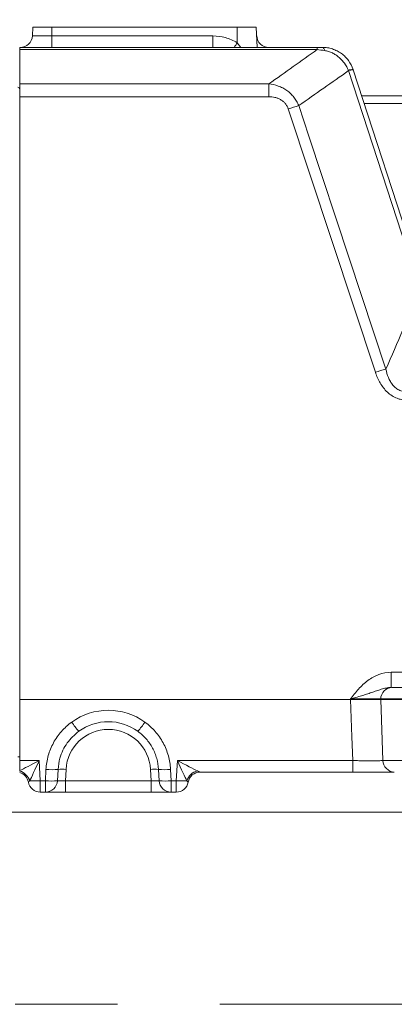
# Model space of a CAD drawing. Header units: millimetres. Extents: x 0 to 8410, y 0 to 5940.
# Tile 143 of 256: x 4839 to 4932, y 1335 to 1580. Entities that reach past the tile are written whole.
import ezdxf

# ---------------------------------------------------------------- set-up
doc = ezdxf.new("R2010")
doc.units = ezdxf.units.MM
doc.header["$LTSCALE"] = 10
doc.linetypes.add('CENTERX2', pattern=[20.32, 12.7, -2.54, 2.54, -2.54])
doc.styles.add('SLDTEXTSTYLE0', font='TXT', dxfattribs={"width": 0.605})
doc.dimstyles.new('SLDDIMSTYLE0', dxfattribs={"dimtxt": 50, "dimasz": 50, "dimexe": 0, "dimexo": 0.0625, "dimgap": 12.5, "dimtad": 1, "dimtoh": 1, "dimdec": 1, "dimrnd": 1e-09, "dimzin": 12, "dimdsep": 46, "dimtxsty": 'SLDTEXTSTYLE0', "dimsah": 1, "dimcen": 0.09, "dimadec": 0, "dimazin": 0, "dimtfac": 1, "dimtofl": 0, "dimtmove": 0, "dimatfit": 3, "dimfxl": 1, "dimfrac": 2, "dimtolj": 1, "dimtzin": 12, "dimarcsym": 0})

# ---------------------------------------------------------------- blocks, each defined once
blk = doc.blocks.new('*D33')
at = {"color": 7, "linetype": 'Continuous', "lineweight": 0}
for p, q in [((5294.64, 1878.04), (4568.99, 1878.04)), ((4583.99, 1878.04), (4583.99, 1383.04)), ((4955.74, 1383.04), (4568.99, 1383.04))]:
    blk.add_line(p, q, dxfattribs=at)
for points in [[(4583.99, 1878.04), (4576.49, 1828.04), (4591.49, 1828.04)], [(4583.99, 1383.04), (4591.49, 1433.04), (4576.49, 1433.04)]]:
    blk.add_solid(points, dxfattribs=at)
at = {"color": 7, "linetype": 'Continuous', "lineweight": 0, "insert": (4519.54, 1573.26), "char_height": 50, "attachment_point": 1, "rotation": 90, "style": 'SLDTEXTSTYLE0'}
blk.add_mtext('495', dxfattribs=at)
blk = doc.blocks.new('*D35')
at = {"color": 7, "linetype": 'Continuous', "lineweight": 0}
for p, q in [((5294.64, 3305.04), (4468.99, 3305.04)), ((4483.99, 3305.04), (4483.99, 1383.04)), ((4955.74, 1383.04), (4468.99, 1383.04))]:
    blk.add_line(p, q, dxfattribs=at)
for points in [[(4483.99, 3305.04), (4476.49, 3255.04), (4491.49, 3255.04)], [(4483.99, 1383.04), (4491.49, 1433.04), (4476.49, 1433.04)]]:
    blk.add_solid(points, dxfattribs=at)
at = {"color": 7, "linetype": 'Continuous', "lineweight": 0, "insert": (4419.54, 2267.66), "char_height": 50, "attachment_point": 1, "rotation": 90, "style": 'SLDTEXTSTYLE0'}
blk.add_mtext('1922', dxfattribs=at)

msp = doc.modelspace()

# ---------------------------------------------------------------- linework, layer by layer
at = {"color": 7, "linetype": 'Continuous', "lineweight": 0}
for p, q in [((4841.902984, 1578.044757), (4841.789944, 1575.887755)), ((4841.902984, 1578.044757), (4846.640957, 1578.044757)), ((4846.640957, 1578.044757), (4892.640961, 1578.044757)), ((4892.640961, 1578.044757), (4897.37892, 1578.044757)), ((4897.37892, 1578.044757), (4897.640956, 1573.044762)), ((4838.640971, 1573.044762), (4912.493078, 1573.044762)), ((4838.640971, 1572.493106), (4838.640971, 1573.044762)), ((4838.640971, 1572.493106), (4838.640971, 1563.989327)), ((4921.451656, 1567.472011), (4939.182041, 1512.903497)), ((4838.640971, 1560.773), (4838.640971, 1563.989327)), ((4838.640971, 1560.773), (4838.640971, 1411.044765)), ((4923.539994, 1561.044768), (4940.106345, 1561.044768)), ((4931.106208, 1414.044764), (4944.106026, 1414.044764)), ((4838.640971, 1411.044765), (4920.795528, 1411.044765)), ((4838.640971, 1395.887757), (4838.640971, 1411.044765)), ((4928.289933, 1411.044765), (4942.315889, 1411.044765)), ((4838.640971, 1393.412262), (4838.640971, 1395.887757)), ((4838.640971, 1393.412262), (4838.640971, 1393.29535)), ((4921.35, 1393.044764), (4883.442296, 1393.044764)), ((4845.018817, 1388.044765), (4843.749894, 1388.044765)), ((4850.008024, 1388.044765), (4845.018817, 1388.044765)), ((4871.273903, 1388.044765), (4850.008024, 1388.044765)), ((4876.26311, 1388.044765), (4871.273903, 1388.044765)), ((4877.532033, 1388.044765), (4876.26311, 1388.044765))]:
    msp.add_line(p, q, dxfattribs=at)
at = {"color": 8, "linetype": 'Continuous', "lineweight": 0}
for p, q in [((4846.640957, 1578.044757), (4846.640957, 1575.887755)), ((4892.640961, 1578.044757), (4892.640961, 1574.20595)), ((4841.789944, 1575.887755), (4846.640957, 1575.887755)), ((4846.640957, 1573.044762), (4846.640957, 1575.887755)), ((4846.640957, 1575.887755), (4886.597065, 1575.887755)), ((4886.597065, 1573.044762), (4886.597065, 1575.887755)), ((4892.640961, 1574.20595), (4893.531827, 1573.044762)), ((4912.493078, 1573.044762), (4912.493078, 1572.493106)), ((4912.493078, 1572.493106), (4838.640971, 1572.493106)), ((4938.035993, 1512.693435), (4920.305608, 1567.261964)), ((4838.640971, 1563.989327), (4900.531916, 1563.989327)), ((4900.531916, 1563.989327), (4900.531916, 1560.773)), ((4900.531916, 1560.773), (4838.640971, 1560.773)), ((4938.631741, 1559.070826), (4924.18137, 1559.070826)), ((4926.974891, 1492.330075), (4905.328123, 1557.769165)), ((4930.891571, 1417.835422), (4930.891571, 1414.044764)), ((4930.891571, 1417.835422), (4947.348488, 1417.835422)), ((4920.795528, 1411.044765), (4920.80125, 1411.201772)), ((4928.295759, 1411.201772), (4928.289933, 1411.044765)), ((4942.321969, 1411.201772), (4928.295759, 1411.201772)), ((4928.289933, 1411.044765), (4928.854106, 1395.887757)), ((4838.640971, 1395.887757), (4843.487842, 1395.887757)), ((4843.487842, 1395.887757), (4843.749894, 1390.887757)), ((4877.532033, 1390.887757), (4877.79407, 1395.887757)), ((4877.79407, 1395.887757), (4921.35, 1395.887757)), ((4921.35, 1393.044764), (4921.35, 1395.887757)), ((4928.854106, 1395.887757), (4942.901654, 1395.887757)), ((4845.018817, 1390.887757), (4845.166666, 1393.709107)), ((4848.159892, 1393.703021), (4848.012013, 1390.881672)), ((4850.155337, 1393.698964), (4850.008024, 1390.887757)), ((4871.273903, 1390.887757), (4871.126575, 1393.698964)), ((4873.269899, 1390.881672), (4873.122035, 1393.703021)), ((4876.115246, 1393.709107), (4876.26311, 1390.887757)), ((4840.794755, 1390.544764), (4840.791864, 1390.544764)), ((4843.749894, 1390.887757), (4845.018817, 1390.887757)), ((4843.749894, 1388.044765), (4843.749894, 1390.887757)), ((4845.018817, 1388.044765), (4845.018817, 1390.887757)), ((4850.008024, 1388.044765), (4850.008024, 1390.887757)), ((4850.008024, 1390.887757), (4871.273903, 1390.887757)), ((4871.273903, 1388.044765), (4871.273903, 1390.887757)), ((4876.26311, 1390.887757), (4877.532033, 1390.887757)), ((4876.26311, 1388.044765), (4876.26311, 1390.887757)), ((4877.532033, 1390.887757), (4877.532033, 1388.044765)), ((4880.490063, 1390.544764), (4880.487157, 1390.544764))]:
    msp.add_line(p, q, dxfattribs=at)
at = {"color": 7, "linetype": 'CENTERX2', "lineweight": 0}
msp.add_line((4685.152717, 1335.353875), (5524.640959, 1335.353875), dxfattribs=at)
at = {"color": 8, "linetype": 'Continuous', "lineweight": 0, "flags": 128}
for points in [[(4913.828624, 1573.044762), (4913.901417, 1573.031888), (4913.973747, 1572.993338), (4914.045138, 1572.929383), (4914.115144, 1572.840408), (4914.183302, 1572.726995), (4914.24918, 1572.589874), (4914.312346, 1572.42994), (4914.372398, 1572.248206)], [(4907.948954, 1558.575928), (4910.458414, 1550.990105), (4920.496253, 1520.646826), (4929.596661, 1493.137084)], [(4921.35, 1395.887757), (4921.132369, 1401.830213), (4920.795528, 1411.044765)]]:
    msp.add_lwpolyline(points, dxfattribs=at)
at = {"color": 7, "linetype": 'Continuous', "lineweight": 0}
for centre, radius, start, end in [((4838.794066, 1576.044765), 3, 270, 357), ((4900.487853, 1576.044765), 3, 183, 270), ((4860.640959, 1393.044765), 12.5, 54.09188516, 125.90811484), ((4837.833812, 1390.044765), 3, 9.59406823, 74.39231165), ((4883.448107, 1390.044765), 3, 90, 170.40593177), ((4843.749892, 1391.044765), 3, 189.59406823, 270), ((4877.532027, 1391.044765), 3, 270, 350.40593177)]:
    msp.add_arc(centre, radius, start, end, dxfattribs=at)
at = {"color": 8, "linetype": 'Continuous', "lineweight": 0}
for centre, radius, start, end in [((4811.486454, 1623.731265), 95.072661, 327.78252309, 328.60597106), ((4921.281647, 1564.737397), 2.783838, 86.79953555, 111.16188811), ((4921.451596, 1564.240807), 3.231204, 89.99892787, 110.77278148), ((4838.18127, 1562.691174), 0.460987, 4.2794815, 89.59245829), ((4924.349338, 1500.637716), 60.214691, 105.80505683, 108.41454755), ((4945.988279, 1435.222629), 60.189445, 105.80318727, 108.41469592), ((4931.19541, 1411.145949), 2.900188, 91.76253981, 178.89710131), ((4860.640959, 1392.887757), 15.5, 54.09188516, 125.90811484), ((4870.663072, 1418.420124), 23.102433, 214.17755851, 221.31067291), ((4850.607948, 1418.428453), 23.116136, 318.69169024, 325.82054811), ((4860.640959, 1393.149437), 10.5, 3, 177), ((4838.291777, 1398.968261), 2.13395, 267.11973292, 279.41807995), ((4931.755564, 1395.94548), 2.902032, 181.13971269, 268.27380744), ((4837.724665, 1389.904969), 3.512022, 15.31303299, 74.87619901), ((4837.837568, 1390.046248), 2.998912, 9.56883871, 74.46076294), ((4846.695206, 1409.410088), 15.77521, 264.43959958, 275.32743483), ((4849.136331, 1383.23225), 10.516201, 84.43939157, 95.32763821), ((4872.145589, 1383.23191), 10.516541, 84.67249646, 95.56047203), ((4874.586714, 1409.409975), 15.775097, 264.67255364, 275.56041311), ((4883.543116, 1389.914891), 3.495791, 102.14289281, 164.78271009), ((4883.443464, 1390.046814), 2.997951, 90.0223381, 170.43903312), ((4841.751457, 1423.279053), 32.452886, 268.87096285, 273.5304866), ((4846.547341, 1406.588512), 15.774983, 264.4395742, 275.32745789), ((4845.017714, 1391.04343), 2.998666, 270.0210799, 356.90777256), ((4874.734578, 1406.588625), 15.775097, 264.67255364, 275.56041311), ((4876.264204, 1391.043436), 2.998672, 183.09234639, 269.97908597), ((4879.530451, 1423.278493), 32.452326, 266.4694859, 271.12903753)]:
    msp.add_arc(centre, radius, start, end, dxfattribs=at)
for centre, major_axis, ratio, start_param, end_param in [((4843.487853, 1396.044765), (5.693828, 2.99748), 0.0215926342, 3.6827566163, 4.7010221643), ((4843.487853, 1396.044765), (2.697633, 5.837245), 0.0102453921, 3.6133166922, 4.6902232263), ((4877.794066, 1396.044765), (-2.697633, 5.837245), 0.0102453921, 1.5929620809, 2.669868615), ((4877.794066, 1396.044765), (5.693828, -2.99748), 0.0215926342, 4.7237557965, 5.8006623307), ((4850.021734, 1391.044765), (2.010953, 0.15859), 0.0770656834, 3.171098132, 4.6994917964), ((4871.260185, 1391.044765), (2.010953, -0.15859), 0.0770656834, 4.7252861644, 6.2536798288)]:
    msp.add_ellipse(centre, major_axis=major_axis, ratio=ratio, start_param=start_param, end_param=end_param, dxfattribs=at)
for points, knots in [([(4886.597068, 1575.887757), (4887.663447, 1575.887757), (4888.706034, 1575.746395), (4890.234559, 1575.324278), (4890.740062, 1575.146796), (4891.714201, 1574.726543), (4892.185643, 1574.483318), (4892.640959, 1574.205943)], [0, 0, 0, 0, 0.5, 0.5, 0.75, 0.75, 1, 1, 1, 1]), ([(4920.276674, 1567.333499), (4920.023554, 1567.957492), (4919.698836, 1568.540792), (4919.109096, 1569.357219), (4918.896543, 1569.617243), (4918.445008, 1570.107253), (4918.205314, 1570.338256), (4917.697103, 1570.771453), (4917.428038, 1570.973699), (4916.871684, 1571.338992), (4916.583046, 1571.503357), (4915.982874, 1571.793211), (4915.6696, 1571.919104), (4915.031917, 1572.121386), (4914.706298, 1572.198764), (4914.372392, 1572.248205)], [0, 0, 0, 0, 0.25, 0.25, 0.375, 0.375, 0.5, 0.5, 0.625, 0.625, 0.75, 0.75, 0.875, 0.875, 1, 1, 1, 1]), ([(4900.531909, 1563.989325), (4901.326348, 1563.898754), (4902.099547, 1563.720324), (4903.224032, 1563.306673), (4903.59462, 1563.143049), (4904.305061, 1562.770891), (4904.646808, 1562.561931), (4905.302172, 1562.096251), (4905.617565, 1561.837546), (4906.203052, 1561.283158), (4906.474677, 1560.986844), (4906.975529, 1560.355831), (4907.205939, 1560.018931), (4907.615503, 1559.317226), (4907.794771, 1558.953101), (4907.948955, 1558.575924)], [0, 0, 0, 0, 0.25, 0.25, 0.375, 0.375, 0.5, 0.5, 0.625, 0.625, 0.75, 0.75, 0.875, 0.875, 1, 1, 1, 1]), ([(4905.328127, 1557.769168), (4905.247913, 1558.011657), (4905.147421, 1558.244809), (4904.903372, 1558.691289), (4904.759965, 1558.903223), (4904.440608, 1559.291069), (4904.263577, 1559.469124), (4903.875387, 1559.794025), (4903.664068, 1559.940221), (4903.226733, 1560.191666), (4902.998623, 1560.298808), (4902.525425, 1560.479684), (4902.279969, 1560.553167), (4901.542039, 1560.723102), (4901.040677, 1560.773007), (4900.531909, 1560.773007)], [0, 0, 0, 0, 0.125, 0.125, 0.25, 0.25, 0.375, 0.375, 0.5, 0.5, 0.625, 0.625, 0.75, 0.75, 1, 1, 1, 1]), ([(4935.243125, 1485.360498), (4934.754254, 1485.360498), (4934.271982, 1485.401109), (4933.559297, 1485.528029), (4933.323526, 1485.581362), (4932.855765, 1485.711291), (4932.622513, 1485.788442), (4931.941763, 1486.05165), (4931.511362, 1486.269255), (4930.694972, 1486.784327), (4930.305893, 1487.08516), (4929.592725, 1487.743195), (4929.266728, 1488.100474), (4928.667383, 1488.863678), (4928.394309, 1489.270233), (4927.662321, 1490.521209), (4927.280261, 1491.406918), (4926.97489, 1492.330072)], [0, 0, 0, 0, 0.125, 0.125, 0.1875, 0.1875, 0.25, 0.25, 0.375, 0.375, 0.5, 0.5, 0.625, 0.625, 0.75, 0.75, 1, 1, 1, 1]), ([(4929.596667, 1493.137081), (4929.740229, 1492.422509), (4929.934427, 1491.724342), (4930.344321, 1490.715524), (4930.502137, 1490.383791), (4930.867528, 1489.74735), (4931.073013, 1489.445686), (4931.542545, 1488.884902), (4931.810734, 1488.623132), (4932.397195, 1488.178807), (4932.718586, 1487.992973), (4933.236689, 1487.782159), (4933.414836, 1487.723506), (4933.773173, 1487.63106), (4933.953912, 1487.596911), (4934.500439, 1487.527579), (4934.873135, 1487.52577), (4935.243125, 1487.561058)], [0, 0, 0, 0, 0.25, 0.25, 0.375, 0.375, 0.5, 0.5, 0.625, 0.625, 0.75, 0.75, 0.8125, 0.8125, 0.875, 0.875, 1, 1, 1, 1]), ([(4930.891572, 1417.835421), (4929.832946, 1417.835421), (4928.815541, 1417.638532), (4927.586531, 1417.18826), (4927.341831, 1417.087177), (4926.864476, 1416.868011), (4926.631321, 1416.749862), (4925.947059, 1416.371826), (4925.511131, 1416.088393), (4924.673952, 1415.467729), (4924.271353, 1415.129043), (4923.5029, 1414.413532), (4923.137468, 1414.037475), (4922.434004, 1413.258687), (4922.096038, 1412.855945), (4921.602819, 1412.241571), (4921.440609, 1412.034981), (4921.199484, 1411.723465), (4921.119468, 1411.619349), (4920.959953, 1411.41072), (4920.87946, 1411.304885), (4920.801254, 1411.201772)], [0, 0, 0, 0, 0.25, 0.25, 0.3125, 0.3125, 0.375, 0.375, 0.5, 0.5, 0.625, 0.625, 0.75, 0.75, 0.875, 0.875, 0.9375, 0.9375, 0.96875, 0.96875, 1, 1, 1, 1]), ([(4930.891572, 1414.044765), (4930.45371, 1414.044765), (4930.030476, 1413.99049), (4929.203366, 1413.825137), (4928.798845, 1413.713575), (4928.001196, 1413.468263), (4927.607217, 1413.334325), (4926.814179, 1413.061649), (4926.414763, 1412.92261), (4925.602271, 1412.646863), (4925.189971, 1412.51027), (4924.348397, 1412.240854), (4923.917994, 1412.107606), (4923.043446, 1411.844606), (4922.599385, 1411.714821), (4921.927326, 1411.521543), (4921.702759, 1411.457466), (4921.252646, 1411.329548), (4921.025603, 1411.265272), (4920.801254, 1411.201772)], [0, 0, 0, 0, 0.125, 0.125, 0.25, 0.25, 0.375, 0.375, 0.5, 0.5, 0.625, 0.625, 0.75, 0.75, 0.875, 0.875, 0.9375, 0.9375, 1, 1, 1, 1]), ([(4928.295762, 1411.201772), (4928.013205, 1411.212915), (4927.622981, 1411.221382), (4926.878183, 1411.23012), (4926.604154, 1411.232328), (4926.020071, 1411.235252), (4925.708135, 1411.235992), (4925.04399, 1411.23601), (4924.689774, 1411.235269), (4923.963965, 1411.232352), (4923.589877, 1411.230183), (4922.819426, 1411.224429), (4922.420184, 1411.220811), (4921.615446, 1411.212262), (4921.209937, 1411.207343), (4920.801254, 1411.201772)], [0, 0, 0, 0, 0.25, 0.25, 0.375, 0.375, 0.5, 0.5, 0.625, 0.625, 0.75, 0.75, 0.875, 0.875, 1, 1, 1, 1]), ([(4845.166671, 1393.709106), (4845.227365, 1394.867217), (4845.415803, 1396.00407), (4846.048029, 1398.235283), (4846.482419, 1399.295919), (4847.303685, 1400.804582), (4847.606034, 1401.2938), (4848.270031, 1402.243887), (4848.626756, 1402.697505), (4849.763047, 1403.988876), (4850.610244, 1404.761345), (4851.55041, 1405.442115)], [0, 0, 0, 0, 0.25, 0.25, 0.5, 0.5, 0.625, 0.625, 0.75, 0.75, 1, 1, 1, 1]), ([(4869.731509, 1405.442115), (4870.671676, 1404.761344), (4871.524343, 1403.984908), (4873.054887, 1402.240938), (4873.709348, 1401.299904), (4874.529721, 1399.790806), (4874.776137, 1399.271253), (4875.212915, 1398.197901), (4875.39987, 1397.652164), (4875.866468, 1395.997387), (4876.054553, 1394.867222), (4876.115248, 1393.709106)], [0, 0, 0, 0, 0.25, 0.25, 0.5, 0.5, 0.625, 0.625, 0.75, 0.75, 1, 1, 1, 1]), ([(4921.350008, 1395.887757), (4921.759863, 1395.882149), (4922.166471, 1395.877198), (4922.973267, 1395.868594), (4923.373773, 1395.864949), (4924.146363, 1395.859155), (4924.521352, 1395.856971), (4925.248646, 1395.854034), (4925.603533, 1395.853288), (4926.268894, 1395.853306), (4926.58123, 1395.854051), (4927.165732, 1395.856995), (4927.439757, 1395.859218), (4928.184249, 1395.868017), (4928.57342, 1395.876541), (4928.854106, 1395.887757)], [0, 0, 0, 0, 0.125, 0.125, 0.25, 0.25, 0.375, 0.375, 0.5, 0.5, 0.625, 0.625, 0.75, 0.75, 1, 1, 1, 1]), ([(4882.80778, 1393.332468), (4882.975294, 1393.252913), (4883.120392, 1393.182016), (4883.28946, 1393.102765), (4883.33661, 1393.081445), (4883.407226, 1393.052566), (4883.431188, 1393.044765), (4883.4423, 1393.044765)], [0, 0, 0, 0, 0.5, 0.5, 0.75, 0.75, 1, 1, 1, 1]), ([(4841.112001, 1390.832468), (4841.0149, 1390.738134), (4840.849558, 1390.577503), (4840.810766, 1390.554329), (4840.794755, 1390.544764)], [0, 0, 0, 0, 0.5872739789, 1, 1, 1, 1]), ([(4880.487164, 1390.544765), (4880.476971, 1390.544765), (4880.44448, 1390.571476), (4880.337461, 1390.671177), (4880.26423, 1390.742873), (4880.169903, 1390.832468)], [0, 0, 0, 0, 0.5, 0.5, 1, 1, 1, 1])]:
    msp.add_open_spline(points, degree=3, knots=knots, dxfattribs=at)
at = {"color": 7, "linetype": 'Continuous', "lineweight": 0}
for points in [[(4912.493072, 1573.044765), (4912.945177, 1573.044765), (4913.389284, 1573.044765), (4913.828619, 1573.044765)], [(4921.437071, 1567.516901), (4921.441931, 1567.501944), (4921.446793, 1567.486982), (4921.451655, 1567.472015)]]:
    msp.add_open_spline(points, degree=3, dxfattribs=at)
for points, knots in [([(4913.828619, 1573.044765), (4914.248776, 1573.044765), (4914.665674, 1573.011852), (4915.492393, 1572.881027), (4915.905449, 1572.781855), (4916.702834, 1572.522376), (4917.087972, 1572.362598), (4917.645611, 1572.078547), (4917.82813, 1571.976432), (4918.186307, 1571.757041), (4918.362645, 1571.639219), (4918.872936, 1571.26825), (4919.190121, 1570.996913), (4919.779708, 1570.407442), (4920.052928, 1570.088181), (4920.796994, 1569.063973), (4921.175894, 1568.320722), (4921.437071, 1567.516901)], [0, 0, 0, 0, 0.125, 0.125, 0.25, 0.25, 0.375, 0.375, 0.4375, 0.4375, 0.5, 0.5, 0.625, 0.625, 0.75, 0.75, 1, 1, 1, 1]), ([(4920.795521, 1411.044765), (4921.612748, 1411.044765), (4922.409147, 1411.044765), (4923.572939, 1411.044765), (4923.95281, 1411.044765), (4924.677002, 1411.044765), (4925.024353, 1411.044765), (4925.68921, 1411.044765), (4926.007825, 1411.044765), (4926.593654, 1411.044765), (4926.86369, 1411.044765), (4927.358183, 1411.044765), (4927.583923, 1411.044765), (4927.978749, 1411.044765), (4928.148384, 1411.044765), (4928.289929, 1411.044765)], [0, 0, 0, 0, 0.25, 0.25, 0.375, 0.375, 0.5, 0.5, 0.625, 0.625, 0.75, 0.75, 0.875, 0.875, 1, 1, 1, 1]), ([(4853.309883, 1403.169247), (4852.273476, 1402.264359), (4850.710465, 1400.899693), (4849.329375, 1398.479757), (4848.461189, 1396.28781), (4848.269147, 1394.640302), (4848.159892, 1393.703021)], [0, 0, 0, 0, 0.3675282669, 0.5542711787, 0.7464214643, 1, 1, 1, 1]), ([(4873.122041, 1393.703021), (4873.073074, 1394.637372), (4872.921347, 1395.549177), (4872.54495, 1396.884238), (4872.394139, 1397.32453), (4872.04179, 1398.190518), (4871.843005, 1398.609699), (4871.181201, 1399.827258), (4870.653242, 1400.58649), (4869.418472, 1401.993564), (4868.73057, 1402.620004), (4867.972055, 1403.169242)], [0, 0, 0, 0, 0.25, 0.25, 0.375, 0.375, 0.5, 0.5, 0.75, 0.75, 1, 1, 1, 1]), ([(4931.668143, 1393.044765), (4931.281491, 1393.044765), (4930.74578, 1393.044765), (4929.892337, 1393.044765), (4929.711785, 1393.044765), (4929.33787, 1393.044765), (4929.143855, 1393.044765), (4928.541051, 1393.044765), (4928.11162, 1393.044765), (4927.196936, 1393.044765), (4926.709131, 1393.044765), (4925.70942, 1393.044765), (4925.19398, 1393.044765), (4924.132015, 1393.044765), (4923.581509, 1393.044765), (4922.472457, 1393.044765), (4921.913483, 1393.044765), (4921.350008, 1393.044765)], [0, 0, 0, 0, 0.25, 0.25, 0.3125, 0.3125, 0.375, 0.375, 0.5, 0.5, 0.625, 0.625, 0.75, 0.75, 0.875, 0.875, 1, 1, 1, 1])]:
    msp.add_open_spline(points, degree=3, knots=knots, dxfattribs=at)
at = {"color": 8, "linetype": 'Continuous', "lineweight": 0}
for points in [[(4900.531909, 1563.989325), (4904.544885, 1566.84056), (4908.531947, 1569.675477), (4912.493072, 1572.493103)], [(4914.372392, 1572.248205), (4913.742636, 1572.341451), (4913.115905, 1572.424122), (4912.493072, 1572.493103)], [(4920.305607, 1567.261959), (4916.214132, 1564.384446), (4912.095258, 1561.488768), (4907.948955, 1558.575924)], [(4920.305607, 1567.261959), (4920.295988, 1567.285814), (4920.286343, 1567.309661), (4920.276674, 1567.333499)], [(4929.596667, 1493.137081), (4932.410962, 1499.677697), (4935.231352, 1506.176413), (4938.055843, 1512.633071)]]:
    msp.add_open_spline(points, degree=3, dxfattribs=at)

# ---------------------------------------------------------------- dimensions: what is measured, and where the dimension line sits
at = {"color": 7, "linetype": 'Continuous', "lineweight": 0}
for base, p1, picture, middle in [((4483.989117, 1383.044765), (5294.640959, 3305.044765), '*D35', (4483.989117, 2344.044765)), ((4583.989117, 1383.044765), (5294.640959, 1878.044765), '*D33', (4583.989117, 1630.544765))]:
    dim = msp.add_linear_dim(base=base, p1=p1, p2=(4955.741815, 1383.044765), angle=90, dimstyle='SLDDIMSTYLE0', dxfattribs=at)
    dim.commit()
    dim.dimension.update_dxf_attribs({"geometry": picture, "text_midpoint": middle, "dimtype": 160})

doc.saveas('drawing.dxf')
